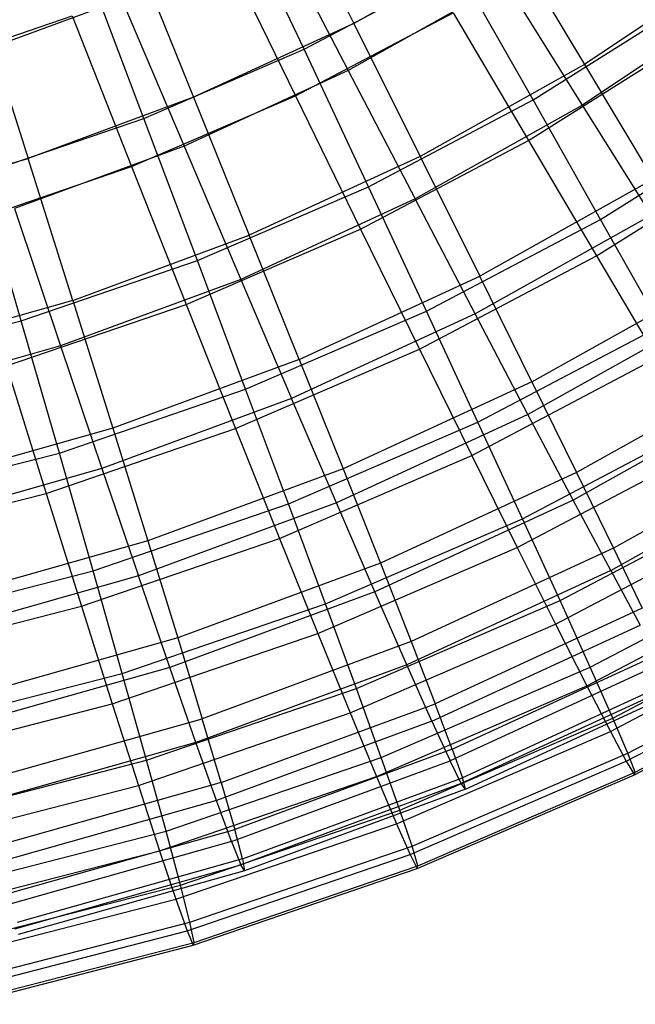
# Model space of a CAD drawing. Extents: x 0.05 to 6.09, y -3 to 3.03.
# Tile 12 of 124: x 3.77 to 4.37, y -2.94 to -1.96. Entities that reach past the tile are written whole.
import ezdxf

# ---------------------------------------------------------------- set-up
doc = ezdxf.new("R2010")
doc.units = 0
doc.header["$MEASUREMENT"] = 0
doc.layers.get('0').update_dxf_attribs({"color": 13, "linetype": 'CONTINUOUS'})

# ---------------------------------------------------------------- blocks, each defined once
blk = doc.blocks.new('GRUPUJ_1')
at = {"color": 0}
for p, q in [((3.96956, 1.18118, 5.32932), (4.04161, 1.03721, 5.15286)), ((3.96956, 1.18118, 5.32932), (4.04161, 1.03721, 5.15286)), ((3.99235, 1.01163, 5.23231), (3.92293, 1.15947, 5.40376)), ((3.99235, 1.01163, 5.23231), (3.92293, 1.15947, 5.40376)), ((3.9633, 1.13055, 1.00743), (4.03587, 0.99075, 1.18701)), ((3.9633, 1.13055, 1.00743), (4.03587, 0.99075, 1.18701)), ((4.19382, 1.12246, 5.15173), (4.04161, 1.03721, 5.15286)), ((4.19382, 1.12246, 5.15173), (4.04161, 1.03721, 5.15286)), ((4.19382, 1.12246, 5.15173), (4.26955, 0.99661, 4.96336)), ((4.19382, 1.12246, 5.15173), (4.26955, 0.99661, 4.96336)), ((3.82265, 1.11345, 5.33041), (3.88318, 0.96417, 5.15403)), ((3.82265, 1.11345, 5.33041), (3.88318, 0.96417, 5.15403)), ((3.91362, 1.10957, 0.93133), (3.98376, 0.96559, 1.10573)), ((3.91362, 1.10957, 0.93133), (3.98376, 0.96559, 1.10573)), ((4.42424, 1.09997, 4.96221), (4.26955, 0.99661, 4.96336)), ((4.42424, 1.09997, 4.96221), (4.26955, 0.99661, 4.96336)), ((3.83407, 0.94336, 5.23349), (3.77632, 1.09623, 5.40484)), ((3.83407, 0.94336, 5.23349), (3.77632, 1.09623, 5.40484)), ((3.99235, 1.01163, 5.23231), (4.14485, 1.09197, 5.23118)), ((3.99235, 1.01163, 5.23231), (4.14485, 1.09197, 5.23118)), ((4.21878, 0.96158, 5.04788), (4.14485, 1.09197, 5.23118)), ((4.21878, 0.96158, 5.04788), (4.14485, 1.09197, 5.23118)), ((4.19165, 1.078, 1.18585), (4.03587, 0.99075, 1.18701)), ((4.19165, 1.078, 1.18585), (4.03587, 0.99075, 1.18701)), ((4.26759, 0.9564, 1.37691), (4.19165, 1.078, 1.18585)), ((4.26759, 0.9564, 1.37691), (4.19165, 1.078, 1.18585)), ((3.81234, 1.06096, 1.00855), (3.65639, 1.00342, 1.00971)), ((3.81234, 1.06096, 1.00855), (3.65639, 1.00342, 1.00971)), ((3.81234, 1.06096, 1.00855), (3.87372, 0.916, 1.18821)), ((3.81234, 1.06096, 1.00855), (3.87372, 0.916, 1.18821)), ((4.42536, 1.06182, 1.37574), (4.26759, 0.9564, 1.37691)), ((4.42536, 1.06182, 1.37574), (4.26759, 0.9564, 1.37691)), ((3.67088, 1.05746, 5.33154), (3.7195, 0.90379, 5.15525)), ((3.67088, 1.05746, 5.33154), (3.7195, 0.90379, 5.15525)), ((4.21878, 0.96158, 5.04788), (4.37448, 1.05971, 5.04673)), ((4.21878, 0.96158, 5.04788), (4.37448, 1.05971, 5.04673)), ((3.60795, 0.99155, 0.9336), (3.76307, 1.04463, 0.93244)), ((3.60795, 0.99155, 0.9336), (3.76307, 1.04463, 0.93244)), ((3.76307, 1.04463, 0.93244), (3.82185, 0.89575, 1.10693)), ((3.76307, 1.04463, 0.93244), (3.82185, 0.89575, 1.10693)), ((3.98376, 0.96559, 1.10573), (4.13977, 1.04777, 1.10458)), ((3.98376, 0.96559, 1.10573), (4.13977, 1.04777, 1.10458)), ((4.13977, 1.04777, 1.10458), (4.21415, 0.92133, 1.29045)), ((4.13977, 1.04777, 1.10458), (4.21415, 0.92133, 1.29045)), ((4.04161, 1.03721, 5.15286), (3.88318, 0.96417, 5.15403)), ((4.04161, 1.03721, 5.15286), (3.88318, 0.96417, 5.15403)), ((4.04161, 1.03721, 5.15286), (4.10722, 0.9057, 4.96456)), ((4.04161, 1.03721, 5.15286), (4.10722, 0.9057, 4.96456)), ((4.21415, 0.92133, 1.29045), (4.3729, 1.02139, 1.28927)), ((4.21415, 0.92133, 1.29045), (4.3729, 1.02139, 1.28927)), ((3.83407, 0.94336, 5.23349), (3.99235, 1.01163, 5.23231)), ((3.83407, 0.94336, 5.23349), (3.99235, 1.01163, 5.23231)), ((4.05594, 0.8758, 5.04909), (3.99235, 1.01163, 5.23231)), ((4.05594, 0.8758, 5.04909), (3.99235, 1.01163, 5.23231)), ((4.26955, 0.99661, 4.96336), (4.10722, 0.9057, 4.96456)), ((4.26955, 0.99661, 4.96336), (4.10722, 0.9057, 4.96456)), ((4.26955, 0.99661, 4.96336), (4.33744, 0.88341, 4.76427)), ((4.26955, 0.99661, 4.96336), (4.33744, 0.88341, 4.76427)), ((4.03587, 0.99075, 1.18701), (3.87372, 0.916, 1.18821)), ((4.03587, 0.99075, 1.18701), (3.87372, 0.916, 1.18821)), ((4.03587, 0.99075, 1.18701), (4.10203, 0.86368, 1.37814)), ((4.03587, 0.99075, 1.18701), (4.10203, 0.86368, 1.37814)), ((3.88318, 0.96417, 5.15403), (3.7195, 0.90379, 5.15525)), ((3.88318, 0.96417, 5.15403), (3.7195, 0.90379, 5.15525)), ((3.82185, 0.89575, 1.10693), (3.98376, 0.96559, 1.10573)), ((3.82185, 0.89575, 1.10693), (3.98376, 0.96559, 1.10573)), ((3.88318, 0.96417, 5.15403), (3.93827, 0.82781, 4.96582)), ((3.88318, 0.96417, 5.15403), (3.93827, 0.82781, 4.96582)), ((3.98376, 0.96559, 1.10573), (4.04812, 0.83388, 1.29168)), ((3.98376, 0.96559, 1.10573), (4.04812, 0.83388, 1.29168)), ((4.05594, 0.8758, 5.04909), (4.21878, 0.96158, 5.04788)), ((4.05594, 0.8758, 5.04909), (4.21878, 0.96158, 5.04788)), ((4.26759, 0.9564, 1.37691), (4.10203, 0.86368, 1.37814)), ((4.26759, 0.9564, 1.37691), (4.10203, 0.86368, 1.37814)), ((4.28554, 0.84344, 4.85384), (4.21878, 0.96158, 5.04788)), ((4.28554, 0.84344, 4.85384), (4.21878, 0.96158, 5.04788)), ((4.3357, 0.8477, 1.57841), (4.26759, 0.9564, 1.37691)), ((4.3357, 0.8477, 1.57841), (4.26759, 0.9564, 1.37691)), ((4.28554, 0.84344, 4.85384), (4.45019, 0.94722, 4.85262)), ((4.28554, 0.84344, 4.85384), (4.45019, 0.94722, 4.85262)), ((3.67098, 0.88756, 5.2347), (3.83407, 0.94336, 5.23349)), ((3.67098, 0.88756, 5.2347), (3.83407, 0.94336, 5.23349)), ((3.88694, 0.8029, 5.05034), (3.83407, 0.94336, 5.23349)), ((3.88694, 0.8029, 5.05034), (3.83407, 0.94336, 5.23349)), ((3.87372, 0.916, 1.18821), (3.70621, 0.8542, 1.18945)), ((3.87372, 0.916, 1.18821), (3.70621, 0.8542, 1.18945)), ((3.87372, 0.916, 1.18821), (3.92972, 0.78424, 1.37942)), ((3.87372, 0.916, 1.18821), (3.92972, 0.78424, 1.37942)), ((4.04812, 0.83388, 1.29168), (4.21415, 0.92133, 1.29045)), ((4.04812, 0.83388, 1.29168), (4.21415, 0.92133, 1.29045)), ((4.21415, 0.92133, 1.29045), (4.28139, 0.80738, 1.48681)), ((4.21415, 0.92133, 1.29045), (4.28139, 0.80738, 1.48681)), ((4.10722, 0.9057, 4.96456), (3.93827, 0.82781, 4.96582)), ((4.10722, 0.9057, 4.96456), (3.93827, 0.82781, 4.96582)), ((4.10722, 0.9057, 4.96456), (4.16602, 0.78741, 4.76554)), ((4.10722, 0.9057, 4.96456), (4.16602, 0.78741, 4.76554)), ((4.28139, 0.80738, 1.48681), (4.44878, 0.91288, 1.48557)), ((4.28139, 0.80738, 1.48681), (4.44878, 0.91288, 1.48557)), ((3.5516, 0.85643, 5.15649), (3.7195, 0.90379, 5.15525)), ((3.5516, 0.85643, 5.15649), (3.7195, 0.90379, 5.15525)), ((3.65502, 0.83866, 1.10817), (3.82185, 0.89575, 1.10693)), ((3.65502, 0.83866, 1.10817), (3.82185, 0.89575, 1.10693)), ((3.76372, 0.76341, 4.96711), (3.7195, 0.90379, 5.15525)), ((3.76372, 0.76341, 4.96711), (3.7195, 0.90379, 5.15525)), ((3.82185, 0.89575, 1.10693), (3.87582, 0.75955, 1.29296)), ((3.82185, 0.89575, 1.10693), (3.87582, 0.75955, 1.29296)), ((3.71281, 0.74332, 5.05164), (3.67098, 0.88756, 5.2347)), ((3.71281, 0.74332, 5.05164), (3.67098, 0.88756, 5.2347)), ((3.88694, 0.8029, 5.05034), (4.05594, 0.8758, 5.04909)), ((3.88694, 0.8029, 5.05034), (4.05594, 0.8758, 5.04909)), ((4.11335, 0.75274, 4.85512), (4.05594, 0.8758, 5.04909)), ((4.11335, 0.75274, 4.85512), (4.05594, 0.8758, 5.04909)), ((4.33744, 0.88341, 4.76427), (4.16602, 0.78741, 4.76554)), ((4.33744, 0.88341, 4.76427), (4.16602, 0.78741, 4.76554)), ((4.10203, 0.86368, 1.37814), (3.92972, 0.78424, 1.37942)), ((4.10203, 0.86368, 1.37814), (3.92972, 0.78424, 1.37942)), ((4.16141, 0.75009, 1.57971), (4.10203, 0.86368, 1.37814)), ((4.16141, 0.75009, 1.57971), (4.10203, 0.86368, 1.37814)), ((3.70621, 0.8542, 1.18945), (3.7517, 0.71856, 1.38074)), ((3.70621, 0.8542, 1.18945), (3.7517, 0.71856, 1.38074)), ((4.3357, 0.8477, 1.57841), (4.16141, 0.75009, 1.57971)), ((4.3357, 0.8477, 1.57841), (4.16141, 0.75009, 1.57971)), ((4.11335, 0.75274, 4.85512), (4.28554, 0.84344, 4.85384)), ((4.11335, 0.75274, 4.85512), (4.28554, 0.84344, 4.85384)), ((4.34478, 0.73824, 4.65015), (4.28554, 0.84344, 4.85384)), ((4.34478, 0.73824, 4.65015), (4.28554, 0.84344, 4.85384)), ((3.76372, 0.76341, 4.96711), (3.93827, 0.82781, 4.96582)), ((3.76372, 0.76341, 4.96711), (3.93827, 0.82781, 4.96582)), ((3.87582, 0.75955, 1.29296), (4.04812, 0.83388, 1.29168)), ((3.87582, 0.75955, 1.29296), (4.04812, 0.83388, 1.29168)), ((3.9876, 0.70516, 4.76687), (3.93827, 0.82781, 4.96582)), ((3.9876, 0.70516, 4.76687), (3.93827, 0.82781, 4.96582)), ((4.04812, 0.83388, 1.29168), (4.10634, 0.71517, 1.48811)), ((4.04812, 0.83388, 1.29168), (4.10634, 0.71517, 1.48811)), ((3.71281, 0.74332, 5.05164), (3.88694, 0.8029, 5.05034)), ((3.71281, 0.74332, 5.05164), (3.88694, 0.8029, 5.05034)), ((3.93464, 0.67565, 4.85644), (3.88694, 0.8029, 5.05034)), ((3.93464, 0.67565, 4.85644), (3.88694, 0.8029, 5.05034)), ((4.10634, 0.71517, 1.48811), (4.28139, 0.80738, 1.48681)), ((4.10634, 0.71517, 1.48811), (4.28139, 0.80738, 1.48681)), ((4.28139, 0.80738, 1.48681), (4.34113, 0.70656, 1.69256)), ((4.28139, 0.80738, 1.48681), (4.34113, 0.70656, 1.69256)), ((3.92972, 0.78424, 1.37942), (3.7517, 0.71856, 1.38074)), ((3.92972, 0.78424, 1.37942), (3.7517, 0.71856, 1.38074)), ((3.92972, 0.78424, 1.37942), (3.98, 0.66646, 1.58105)), ((3.92972, 0.78424, 1.37942), (3.98, 0.66646, 1.58105)), ((3.9876, 0.70516, 4.76687), (4.16602, 0.78741, 4.76554)), ((3.9876, 0.70516, 4.76687), (4.16602, 0.78741, 4.76554)), ((4.21765, 0.68305, 4.55697), (4.16602, 0.78741, 4.76554)), ((4.21765, 0.68305, 4.55697), (4.16602, 0.78741, 4.76554)), ((4.21765, 0.68305, 4.55697), (4.39709, 0.78355, 4.55564)), ((4.21765, 0.68305, 4.55697), (4.39709, 0.78355, 4.55564)), ((3.76372, 0.76341, 4.96711), (3.58466, 0.71291, 4.96844)), ((3.76372, 0.76341, 4.96711), (3.58466, 0.71291, 4.96844)), ((3.69827, 0.6988, 1.29427), (3.87582, 0.75955, 1.29296)), ((3.69827, 0.6988, 1.29427), (3.87582, 0.75955, 1.29296)), ((3.76372, 0.76341, 4.96711), (3.80327, 0.63715, 4.76823)), ((3.76372, 0.76341, 4.96711), (3.80327, 0.63715, 4.76823)), ((3.87582, 0.75955, 1.29296), (3.92467, 0.6368, 1.48946)), ((3.87582, 0.75955, 1.29296), (3.92467, 0.6368, 1.48946)), ((3.93464, 0.67565, 4.85644), (4.11335, 0.75274, 4.85512)), ((3.93464, 0.67565, 4.85644), (4.11335, 0.75274, 4.85512)), ((4.16141, 0.75009, 1.57971), (3.98, 0.66646, 1.58105)), ((4.16141, 0.75009, 1.57971), (3.98, 0.66646, 1.58105)), ((4.16424, 0.64314, 4.65149), (4.11335, 0.75274, 4.85512)), ((4.16424, 0.64314, 4.65149), (4.11335, 0.75274, 4.85512)), ((4.21364, 0.65065, 1.79051), (4.16141, 0.75009, 1.57971)), ((4.21364, 0.65065, 1.79051), (4.16141, 0.75009, 1.57971)), ((4.39558, 0.75254, 1.78916), (4.21364, 0.65065, 1.79051)), ((4.39558, 0.75254, 1.78916), (4.21364, 0.65065, 1.79051)), ((3.53458, 0.69741, 5.05296), (3.71281, 0.74332, 5.05164)), ((3.53458, 0.69741, 5.05296), (3.71281, 0.74332, 5.05164)), ((3.7505, 0.61264, 4.85781), (3.71281, 0.74332, 5.05164)), ((3.7505, 0.61264, 4.85781), (3.71281, 0.74332, 5.05164)), ((4.16424, 0.64314, 4.65149), (4.34478, 0.73824, 4.65015)), ((4.16424, 0.64314, 4.65149), (4.34478, 0.73824, 4.65015)), ((3.7517, 0.71856, 1.38074), (3.56907, 0.66706, 1.38209)), ((3.7517, 0.71856, 1.38074), (3.56907, 0.66706, 1.38209)), ((3.7517, 0.71856, 1.38074), (3.79259, 0.59732, 1.58244)), ((3.7517, 0.71856, 1.38074), (3.79259, 0.59732, 1.58244)), ((3.92467, 0.6368, 1.48946), (4.10634, 0.71517, 1.48811)), ((3.92467, 0.6368, 1.48946), (4.10634, 0.71517, 1.48811)), ((4.10634, 0.71517, 1.48811), (4.15809, 0.61014, 1.69392)), ((4.10634, 0.71517, 1.48811), (4.15809, 0.61014, 1.69392)), ((3.9876, 0.70516, 4.76687), (3.80327, 0.63715, 4.76823)), ((3.9876, 0.70516, 4.76687), (3.80327, 0.63715, 4.76823)), ((3.9876, 0.70516, 4.76687), (4.03087, 0.59695, 4.55836)), ((3.9876, 0.70516, 4.76687), (4.03087, 0.59695, 4.55836)), ((4.15809, 0.61014, 1.69392), (4.34113, 0.70656, 1.69256)), ((4.15809, 0.61014, 1.69392), (4.34113, 0.70656, 1.69256)), ((3.69827, 0.6988, 1.29427), (3.73747, 0.57275, 1.49084)), ((3.69827, 0.6988, 1.29427), (3.73747, 0.57275, 1.49084)), ((4.44815, 0.6976, 4.3387), (4.2618, 0.59324, 4.34009)), ((4.44815, 0.6976, 4.3387), (4.2618, 0.59324, 4.34009)), ((4.21765, 0.68305, 4.55697), (4.03087, 0.59695, 4.55836)), ((4.21765, 0.68305, 4.55697), (4.03087, 0.59695, 4.55836)), ((4.21765, 0.68305, 4.55697), (4.2618, 0.59324, 4.34009)), ((4.21765, 0.68305, 4.55697), (4.2618, 0.59324, 4.34009)), ((3.7505, 0.61264, 4.85781), (3.93464, 0.67565, 4.85644)), ((3.7505, 0.61264, 4.85781), (3.93464, 0.67565, 4.85644)), ((3.97689, 0.56232, 4.65288), (3.93464, 0.67565, 4.85644)), ((3.97689, 0.56232, 4.65288), (3.93464, 0.67565, 4.85644)), ((4.44688, 0.67147, 2.00792), (4.25843, 0.56594, 2.00932)), ((4.44688, 0.67147, 2.00792), (4.25843, 0.56594, 2.00932)), ((3.98, 0.66646, 1.58105), (3.79259, 0.59732, 1.58244)), ((3.98, 0.66646, 1.58105), (3.79259, 0.59732, 1.58244)), ((4.02428, 0.56334, 1.79192), (3.98, 0.66646, 1.58105)), ((4.02428, 0.56334, 1.79192), (3.98, 0.66646, 1.58105)), ((3.97689, 0.56232, 4.65288), (4.16424, 0.64314, 4.65149)), ((3.97689, 0.56232, 4.65288), (4.16424, 0.64314, 4.65149)), ((4.21364, 0.65065, 1.79051), (4.02428, 0.56334, 1.79192)), ((4.21364, 0.65065, 1.79051), (4.02428, 0.56334, 1.79192)), ((4.20834, 0.54763, 4.43936), (4.16424, 0.64314, 4.65149)), ((4.20834, 0.54763, 4.43936), (4.16424, 0.64314, 4.65149)), ((4.20834, 0.54763, 4.43936), (4.39614, 0.64655, 4.43797)), ((4.20834, 0.54763, 4.43936), (4.39614, 0.64655, 4.43797)), ((4.25843, 0.56594, 2.00932), (4.21364, 0.65065, 1.79051)), ((4.25843, 0.56594, 2.00932), (4.21364, 0.65065, 1.79051)), ((3.80327, 0.63715, 4.76823), (3.61418, 0.58382, 4.76964)), ((3.80327, 0.63715, 4.76823), (3.61418, 0.58382, 4.76964)), ((3.73747, 0.57275, 1.49084), (3.92467, 0.6368, 1.48946)), ((3.73747, 0.57275, 1.49084), (3.92467, 0.6368, 1.48946)), ((3.80327, 0.63715, 4.76823), (3.83792, 0.52576, 4.55979)), ((3.80327, 0.63715, 4.76823), (3.83792, 0.52576, 4.55979)), ((3.92467, 0.6368, 1.48946), (3.96813, 0.5282, 1.69533)), ((3.92467, 0.6368, 1.48946), (3.96813, 0.5282, 1.69533)), ((4.49032, 0.62608, 4.11473), (4.29823, 0.5185, 4.11616)), ((4.49032, 0.62608, 4.11473), (4.29823, 0.5185, 4.11616)), ((4.20308, 0.51938, 1.90794), (4.39302, 0.61944, 1.90653)), ((4.20308, 0.51938, 1.90794), (4.39302, 0.61944, 1.90653)), ((3.56202, 0.56409, 4.85921), (3.7505, 0.61264, 4.85781)), ((3.56202, 0.56409, 4.85921), (3.7505, 0.61264, 4.85781)), ((3.78383, 0.49626, 4.65431), (3.7505, 0.61264, 4.85781)), ((3.78383, 0.49626, 4.65431), (3.7505, 0.61264, 4.85781)), ((3.96813, 0.5282, 1.69533), (4.15809, 0.61014, 1.69392)), ((3.96813, 0.5282, 1.69533), (4.15809, 0.61014, 1.69392)), ((4.15809, 0.61014, 1.69392), (4.20308, 0.51938, 1.90794)), ((4.15809, 0.61014, 1.69392), (4.20308, 0.51938, 1.90794)), ((4.2955, 0.49646, 2.23483), (4.48929, 0.60499, 2.23339)), ((4.2955, 0.49646, 2.23483), (4.48929, 0.60499, 2.23339)), ((3.79259, 0.59732, 1.58244), (3.60033, 0.54309, 1.58387)), ((3.79259, 0.59732, 1.58244), (3.60033, 0.54309, 1.58387)), ((3.79259, 0.59732, 1.58244), (3.82864, 0.49117, 1.79337)), ((3.79259, 0.59732, 1.58244), (3.82864, 0.49117, 1.79337)), ((4.03087, 0.59695, 4.55836), (3.83792, 0.52576, 4.55979)), ((4.03087, 0.59695, 4.55836), (3.83792, 0.52576, 4.55979)), ((4.03087, 0.59695, 4.55836), (4.06784, 0.50382, 4.34152)), ((4.03087, 0.59695, 4.55836), (4.06784, 0.50382, 4.34152)), ((4.2618, 0.59324, 4.34009), (4.06784, 0.50382, 4.34152)), ((4.2618, 0.59324, 4.34009), (4.06784, 0.50382, 4.34152)), ((4.2618, 0.59324, 4.34009), (4.29823, 0.5185, 4.11616)), ((4.2618, 0.59324, 4.34009), (4.29823, 0.5185, 4.11616)), ((3.54587, 0.52339, 1.49227), (3.73747, 0.57275, 1.49084)), ((3.54587, 0.52339, 1.49227), (3.73747, 0.57275, 1.49084)), ((3.73747, 0.57275, 1.49084), (3.77239, 0.46122, 1.69678)), ((3.73747, 0.57275, 1.49084), (3.77239, 0.46122, 1.69678)), ((4.25843, 0.56594, 2.00932), (4.06228, 0.47551, 2.01077)), ((4.25843, 0.56594, 2.00932), (4.06228, 0.47551, 2.01077)), ((4.24539, 0.46674, 4.21993), (4.43934, 0.5689, 4.21849)), ((4.24539, 0.46674, 4.21993), (4.43934, 0.5689, 4.21849)), ((4.2955, 0.49646, 2.23483), (4.25843, 0.56594, 2.00932)), ((4.2955, 0.49646, 2.23483), (4.25843, 0.56594, 2.00932)), ((3.78383, 0.49626, 4.65431), (3.97689, 0.56232, 4.65288)), ((3.78383, 0.49626, 4.65431), (3.97689, 0.56232, 4.65288)), ((4.02428, 0.56334, 1.79192), (3.82864, 0.49117, 1.79337)), ((4.02428, 0.56334, 1.79192), (3.82864, 0.49117, 1.79337)), ((4.01345, 0.46356, 4.44081), (3.97689, 0.56232, 4.65288)), ((4.01345, 0.46356, 4.44081), (3.97689, 0.56232, 4.65288)), ((4.06228, 0.47551, 2.01077), (4.02428, 0.56334, 1.79192)), ((4.06228, 0.47551, 2.01077), (4.02428, 0.56334, 1.79192)), ((4.01345, 0.46356, 4.44081), (4.20834, 0.54763, 4.43936)), ((4.01345, 0.46356, 4.44081), (4.20834, 0.54763, 4.43936)), ((4.24539, 0.46674, 4.21993), (4.20834, 0.54763, 4.43936)), ((4.24539, 0.46674, 4.21993), (4.20834, 0.54763, 4.43936)), ((4.24104, 0.44341, 2.12896), (4.43677, 0.54651, 2.12751)), ((4.24104, 0.44341, 2.12896), (4.43677, 0.54651, 2.12751)), ((3.83792, 0.52576, 4.55979), (3.63998, 0.46993, 4.56126)), ((3.83792, 0.52576, 4.55979), (3.63998, 0.46993, 4.56126)), ((3.77239, 0.46122, 1.69678), (3.96813, 0.5282, 1.69533)), ((3.77239, 0.46122, 1.69678), (3.96813, 0.5282, 1.69533)), ((3.83792, 0.52576, 4.55979), (3.86746, 0.42989, 4.34301)), ((3.83792, 0.52576, 4.55979), (3.86746, 0.42989, 4.34301)), ((3.96813, 0.5282, 1.69533), (4.00595, 0.43435, 1.9094)), ((3.96813, 0.5282, 1.69533), (4.00595, 0.43435, 1.9094)), ((4.00595, 0.43435, 1.9094), (4.20308, 0.51938, 1.90794)), ((4.00595, 0.43435, 1.9094), (4.20308, 0.51938, 1.90794)), ((4.29823, 0.5185, 4.11616), (4.09828, 0.42632, 4.11764)), ((4.29823, 0.5185, 4.11616), (4.09828, 0.42632, 4.11764)), ((4.20308, 0.51938, 1.90794), (4.24104, 0.44341, 2.12896)), ((4.20308, 0.51938, 1.90794), (4.24104, 0.44341, 2.12896)), ((4.29823, 0.5185, 4.11616), (4.3267, 0.45927, 3.88651)), ((4.29823, 0.5185, 4.11616), (4.3267, 0.45927, 3.88651)), ((3.58623, 0.44536, 4.65578), (3.78383, 0.49626, 4.65431)), ((3.58623, 0.44536, 4.65578), (3.78383, 0.49626, 4.65431)), ((3.81262, 0.39484, 4.4423), (3.78383, 0.49626, 4.65431)), ((3.81262, 0.39484, 4.4423), (3.78383, 0.49626, 4.65431)), ((4.06784, 0.50382, 4.34152), (3.86746, 0.42989, 4.34301)), ((4.06784, 0.50382, 4.34152), (3.86746, 0.42989, 4.34301)), ((4.06784, 0.50382, 4.34152), (4.09828, 0.42632, 4.11764)), ((4.06784, 0.50382, 4.34152), (4.09828, 0.42632, 4.11764)), ((4.2955, 0.49646, 2.23483), (4.0938, 0.40347, 2.23632)), ((4.2955, 0.49646, 2.23483), (4.0938, 0.40347, 2.23632)), ((4.27519, 0.40093, 3.99444), (4.47414, 0.50573, 3.99296)), ((4.27519, 0.40093, 3.99444), (4.47414, 0.50573, 3.99296)), ((4.2955, 0.49646, 2.23483), (4.32465, 0.44262, 2.46572)), ((4.2955, 0.49646, 2.23483), (4.32465, 0.44262, 2.46572)), ((3.82864, 0.49117, 1.79337), (3.62795, 0.43457, 1.79486)), ((3.82864, 0.49117, 1.79337), (3.62795, 0.43457, 1.79486)), ((3.85965, 0.40075, 2.01227), (3.82864, 0.49117, 1.79337)), ((3.85965, 0.40075, 2.01227), (3.82864, 0.49117, 1.79337)), ((4.27178, 0.38265, 2.35574), (4.47212, 0.48818, 2.35426)), ((4.27178, 0.38265, 2.35574), (4.47212, 0.48818, 2.35426)), ((4.06228, 0.47551, 2.01077), (3.85965, 0.40075, 2.01227)), ((4.06228, 0.47551, 2.01077), (3.85965, 0.40075, 2.01227)), ((4.0938, 0.40347, 2.23632), (4.06228, 0.47551, 2.01077)), ((4.0938, 0.40347, 2.23632), (4.06228, 0.47551, 2.01077)), ((3.57204, 0.40961, 1.69826), (3.77239, 0.46122, 1.69678)), ((3.57204, 0.40961, 1.69826), (3.77239, 0.46122, 1.69678)), ((3.77239, 0.46122, 1.69678), (3.80283, 0.36485, 1.91091)), ((3.77239, 0.46122, 1.69678), (3.80283, 0.36485, 1.91091)), ((3.81262, 0.39484, 4.4423), (4.01345, 0.46356, 4.44081)), ((3.81262, 0.39484, 4.4423), (4.01345, 0.46356, 4.44081)), ((4.04411, 0.37991, 4.22142), (4.01345, 0.46356, 4.44081)), ((4.04411, 0.37991, 4.22142), (4.01345, 0.46356, 4.44081)), ((4.04411, 0.37991, 4.22142), (4.24539, 0.46674, 4.21993)), ((4.04411, 0.37991, 4.22142), (4.24539, 0.46674, 4.21993)), ((4.3267, 0.45927, 3.88651), (4.12202, 0.36491, 3.88803)), ((4.3267, 0.45927, 3.88651), (4.12202, 0.36491, 3.88803)), ((4.27519, 0.40093, 3.99444), (4.24539, 0.46674, 4.21993)), ((4.27519, 0.40093, 3.99444), (4.24539, 0.46674, 4.21993)), ((4.29756, 0.35058, 3.76415), (4.50034, 0.4574, 3.76265)), ((4.29756, 0.35058, 3.76415), (4.50034, 0.4574, 3.76265)), ((4.03792, 0.35579, 2.13047), (4.24104, 0.44341, 2.12896)), ((4.03792, 0.35579, 2.13047), (4.24104, 0.44341, 2.12896)), ((4.11863, 0.34765, 2.46724), (4.32465, 0.44262, 2.46572)), ((4.11863, 0.34765, 2.46724), (4.32465, 0.44262, 2.46572)), ((4.24104, 0.44341, 2.12896), (4.27178, 0.38265, 2.35574)), ((4.24104, 0.44341, 2.12896), (4.27178, 0.38265, 2.35574)), ((4.29511, 0.33744, 2.587), (4.49889, 0.44479, 2.58549)), ((4.29511, 0.33744, 2.587), (4.49889, 0.44479, 2.58549)), ((3.86746, 0.42989, 4.34301), (3.6619, 0.37192, 4.34453)), ((3.86746, 0.42989, 4.34301), (3.6619, 0.37192, 4.34453)), ((3.80283, 0.36485, 1.91091), (4.00595, 0.43435, 1.9094)), ((3.80283, 0.36485, 1.91091), (4.00595, 0.43435, 1.9094)), ((3.86746, 0.42989, 4.34301), (3.89172, 0.35011, 4.11917)), ((3.86746, 0.42989, 4.34301), (3.89172, 0.35011, 4.11917)), ((4.00595, 0.43435, 1.9094), (4.03792, 0.35579, 2.13047)), ((4.00595, 0.43435, 1.9094), (4.03792, 0.35579, 2.13047)), ((4.09828, 0.42632, 4.11764), (3.89172, 0.35011, 4.11917)), ((4.09828, 0.42632, 4.11764), (3.89172, 0.35011, 4.11917)), ((4.09828, 0.42632, 4.11764), (4.12202, 0.36491, 3.88803)), ((4.09828, 0.42632, 4.11764), (4.12202, 0.36491, 3.88803)), ((4.31238, 0.31596, 3.53038), (4.51779, 0.42417, 3.52886)), ((4.31238, 0.31596, 3.53038), (4.51779, 0.42417, 3.52886)), ((4.13891, 0.31994, 3.65404), (4.34706, 0.4159, 3.6525)), ((4.13891, 0.31994, 3.65404), (4.34706, 0.4159, 3.6525)), ((4.3109, 0.30805, 2.82142), (4.51692, 0.41657, 2.81989)), ((4.3109, 0.30805, 2.82142), (4.51692, 0.41657, 2.81989)), ((3.85965, 0.40075, 2.01227), (3.65177, 0.34212, 2.01382)), ((3.85965, 0.40075, 2.01227), (3.65177, 0.34212, 2.01382)), ((3.88542, 0.32659, 2.23787), (3.85965, 0.40075, 2.01227)), ((3.88542, 0.32659, 2.23787), (3.85965, 0.40075, 2.01227)), ((4.0938, 0.40347, 2.23632), (3.88542, 0.32659, 2.23787)), ((4.0938, 0.40347, 2.23632), (3.88542, 0.32659, 2.23787)), ((4.06871, 0.31187, 3.99597), (4.27519, 0.40093, 3.99444)), ((4.06871, 0.31187, 3.99597), (4.27519, 0.40093, 3.99444)), ((4.11863, 0.34765, 2.46724), (4.0938, 0.40347, 2.23632)), ((4.11863, 0.34765, 2.46724), (4.0938, 0.40347, 2.23632)), ((4.34569, 0.40475, 2.70062), (4.13664, 0.30838, 2.70217)), ((4.34569, 0.40475, 2.70062), (4.13664, 0.30838, 2.70217)), ((4.29756, 0.35058, 3.76415), (4.27519, 0.40093, 3.99444)), ((4.29756, 0.35058, 3.76415), (4.27519, 0.40093, 3.99444)), ((4.31907, 0.29464, 3.05768), (4.5261, 0.4037, 3.05614)), ((4.31907, 0.29464, 3.05768), (4.5261, 0.4037, 3.05614)), ((4.31956, 0.29728, 3.29445), (4.5264, 0.40624, 3.29291)), ((4.31956, 0.29728, 3.29445), (4.5264, 0.40624, 3.29291)), ((3.60707, 0.34189, 4.44382), (3.81262, 0.39484, 4.4423)), ((3.60707, 0.34189, 4.44382), (3.81262, 0.39484, 4.4423)), ((3.83671, 0.30895, 4.22296), (3.81262, 0.39484, 4.4423)), ((3.83671, 0.30895, 4.22296), (3.81262, 0.39484, 4.4423)), ((3.83671, 0.30895, 4.22296), (4.04411, 0.37991, 4.22142)), ((3.83671, 0.30895, 4.22296), (4.04411, 0.37991, 4.22142)), ((4.06871, 0.31187, 3.99597), (4.04411, 0.37991, 4.22142)), ((4.06871, 0.31187, 3.99597), (4.04411, 0.37991, 4.22142)), ((4.06386, 0.29296, 2.35729), (4.27178, 0.38265, 2.35574)), ((4.06386, 0.29296, 2.35729), (4.27178, 0.38265, 2.35574)), ((4.3585, 0.38306, 2.93815), (4.14772, 0.28589, 2.93972)), ((4.3585, 0.38306, 2.93815), (4.14772, 0.28589, 2.93972)), ((4.35919, 0.38866, 3.4155), (4.14886, 0.29169, 3.41706)), ((4.35919, 0.38866, 3.4155), (4.14886, 0.29169, 3.41706)), ((4.27178, 0.38265, 2.35574), (4.29511, 0.33744, 2.587)), ((4.27178, 0.38265, 2.35574), (4.29511, 0.33744, 2.587)), ((4.1518, 0.28032, 3.17848), (4.36301, 0.37769, 3.17692)), ((4.1518, 0.28032, 3.17848), (4.36301, 0.37769, 3.17692)), ((3.59493, 0.31129, 1.91245), (3.80283, 0.36485, 1.91091)), ((3.59493, 0.31129, 1.91245), (3.80283, 0.36485, 1.91091)), ((3.80283, 0.36485, 1.91091), (3.82862, 0.28417, 2.13202)), ((3.80283, 0.36485, 1.91091), (3.82862, 0.28417, 2.13202)), ((3.91056, 0.28689, 3.8896), (4.12202, 0.36491, 3.88803)), ((3.91056, 0.28689, 3.8896), (4.12202, 0.36491, 3.88803)), ((4.13891, 0.31994, 3.65404), (4.12202, 0.36491, 3.88803)), ((4.13891, 0.31994, 3.65404), (4.12202, 0.36491, 3.88803)), ((3.82862, 0.28417, 2.13202), (4.03792, 0.35579, 2.13047)), ((3.82862, 0.28417, 2.13202), (4.03792, 0.35579, 2.13047)), ((4.03792, 0.35579, 2.13047), (4.06386, 0.29296, 2.35729)), ((4.03792, 0.35579, 2.13047), (4.06386, 0.29296, 2.35729)), ((4.08711, 0.2598, 3.76571), (4.29756, 0.35058, 3.76415)), ((4.08711, 0.2598, 3.76571), (4.29756, 0.35058, 3.76415)), ((4.31238, 0.31596, 3.53038), (4.29756, 0.35058, 3.76415)), ((4.31238, 0.31596, 3.53038), (4.29756, 0.35058, 3.76415)), ((3.67982, 0.29035, 4.12074), (3.89172, 0.35011, 4.11917)), ((3.67982, 0.29035, 4.12074), (3.89172, 0.35011, 4.11917)), ((3.91056, 0.28689, 3.8896), (3.89172, 0.35011, 4.11917)), ((3.91056, 0.28689, 3.8896), (3.89172, 0.35011, 4.11917)), ((4.11863, 0.34765, 2.46724), (3.9058, 0.26913, 2.46882)), ((4.11863, 0.34765, 2.46724), (3.9058, 0.26913, 2.46882)), ((4.11863, 0.34765, 2.46724), (4.13664, 0.30838, 2.70217)), ((4.11863, 0.34765, 2.46724), (4.13664, 0.30838, 2.70217)), ((4.08362, 0.24622, 2.58857), (4.29511, 0.33744, 2.587)), ((4.08362, 0.24622, 2.58857), (4.29511, 0.33744, 2.587)), ((4.29511, 0.33744, 2.587), (4.3109, 0.30805, 2.82142)), ((4.29511, 0.33744, 2.587), (4.3109, 0.30805, 2.82142)), ((3.88542, 0.32659, 2.23787), (3.67165, 0.2663, 2.23945)), ((3.88542, 0.32659, 2.23787), (3.67165, 0.2663, 2.23945)), ((3.9058, 0.26913, 2.46882), (3.88542, 0.32659, 2.23787)), ((3.9058, 0.26913, 2.46882), (3.88542, 0.32659, 2.23787)), ((3.85596, 0.23907, 3.99754), (4.06871, 0.31187, 3.99597)), ((3.85596, 0.23907, 3.99754), (4.06871, 0.31187, 3.99597)), ((4.13891, 0.31994, 3.65404), (3.92387, 0.24061, 3.65564)), ((4.13891, 0.31994, 3.65404), (3.92387, 0.24061, 3.65564)), ((4.08711, 0.2598, 3.76571), (4.06871, 0.31187, 3.99597)), ((4.08711, 0.2598, 3.76571), (4.06871, 0.31187, 3.99597)), ((4.0992, 0.224, 3.53196), (4.31238, 0.31596, 3.53038)), ((4.0992, 0.224, 3.53196), (4.31238, 0.31596, 3.53038)), ((4.13891, 0.31994, 3.65404), (4.14886, 0.29169, 3.41706)), ((4.13891, 0.31994, 3.65404), (4.14886, 0.29169, 3.41706)), ((4.31956, 0.29728, 3.29445), (4.31238, 0.31596, 3.53038)), ((4.31956, 0.29728, 3.29445), (4.31238, 0.31596, 3.53038)), ((3.62443, 0.25426, 4.22453), (3.83671, 0.30895, 4.22296)), ((3.62443, 0.25426, 4.22453), (3.83671, 0.30895, 4.22296)), ((3.85596, 0.23907, 3.99754), (3.83671, 0.30895, 4.22296)), ((3.85596, 0.23907, 3.99754), (3.83671, 0.30895, 4.22296)), ((3.92068, 0.2287, 2.70377), (4.13664, 0.30838, 2.70217)), ((3.92068, 0.2287, 2.70377), (4.13664, 0.30838, 2.70217)), ((4.0971, 0.21582, 2.823), (4.3109, 0.30805, 2.82142)), ((4.0971, 0.21582, 2.823), (4.3109, 0.30805, 2.82142)), ((4.14772, 0.28589, 2.93972), (4.13664, 0.30838, 2.70217)), ((4.14772, 0.28589, 2.93972), (4.13664, 0.30838, 2.70217)), ((4.3109, 0.30805, 2.82142), (4.31907, 0.29464, 3.05768)), ((4.3109, 0.30805, 2.82142), (4.31907, 0.29464, 3.05768)), ((3.84962, 0.21965, 2.35888), (4.06386, 0.29296, 2.35729)), ((3.84962, 0.21965, 2.35888), (4.06386, 0.29296, 2.35729)), ((4.06386, 0.29296, 2.35729), (4.08362, 0.24622, 2.58857)), ((4.06386, 0.29296, 2.35729), (4.08362, 0.24622, 2.58857)), ((4.1042, 0.20196, 3.05927), (4.31907, 0.29464, 3.05768)), ((4.1042, 0.20196, 3.05927), (4.31907, 0.29464, 3.05768)), ((4.10491, 0.20469, 3.29604), (4.31956, 0.29728, 3.29445)), ((4.10491, 0.20469, 3.29604), (4.31956, 0.29728, 3.29445)), ((4.31907, 0.29464, 3.05768), (4.31956, 0.29728, 3.29445)), ((4.31907, 0.29464, 3.05768), (4.31956, 0.29728, 3.29445)), ((3.6144, 0.22899, 2.13361), (3.82862, 0.28417, 2.13202)), ((3.6144, 0.22899, 2.13361), (3.82862, 0.28417, 2.13202)), ((3.91056, 0.28689, 3.8896), (3.69364, 0.22571, 3.8912)), ((3.91056, 0.28689, 3.8896), (3.69364, 0.22571, 3.8912)), ((3.82862, 0.28417, 2.13202), (3.84962, 0.21965, 2.35888)), ((3.82862, 0.28417, 2.13202), (3.84962, 0.21965, 2.35888)), ((3.91056, 0.28689, 3.8896), (3.92387, 0.24061, 3.65564)), ((3.91056, 0.28689, 3.8896), (3.92387, 0.24061, 3.65564)), ((4.14772, 0.28589, 2.93972), (3.92996, 0.20555, 2.94133)), ((4.14772, 0.28589, 2.93972), (3.92996, 0.20555, 2.94133)), ((3.93156, 0.21152, 3.41867), (4.14886, 0.29169, 3.41706)), ((3.93156, 0.21152, 3.41867), (4.14886, 0.29169, 3.41706)), ((4.1518, 0.28032, 3.17848), (4.14772, 0.28589, 2.93972)), ((4.1518, 0.28032, 3.17848), (4.14772, 0.28589, 2.93972)), ((4.1518, 0.28032, 3.17848), (4.14886, 0.29169, 3.41706)), ((4.1518, 0.28032, 3.17848), (4.14886, 0.29169, 3.41706)), ((4.1518, 0.28032, 3.17848), (3.9336, 0.19981, 3.1801)), ((4.1518, 0.28032, 3.17848), (3.9336, 0.19981, 3.1801)), ((3.9058, 0.26913, 2.46882), (3.68746, 0.20755, 2.47044)), ((3.9058, 0.26913, 2.46882), (3.68746, 0.20755, 2.47044)), ((3.92068, 0.2287, 2.70377), (3.9058, 0.26913, 2.46882)), ((3.92068, 0.2287, 2.70377), (3.9058, 0.26913, 2.46882)), ((3.87026, 0.1856, 3.76732), (4.08711, 0.2598, 3.76571)), ((3.87026, 0.1856, 3.76732), (4.08711, 0.2598, 3.76571)), ((4.0992, 0.224, 3.53196), (4.08711, 0.2598, 3.76571)), ((4.0992, 0.224, 3.53196), (4.08711, 0.2598, 3.76571)), ((3.86571, 0.17165, 2.59018), (4.08362, 0.24622, 2.58857)), ((3.86571, 0.17165, 2.59018), (4.08362, 0.24622, 2.58857)), ((4.08362, 0.24622, 2.58857), (4.0971, 0.21582, 2.823)), ((4.08362, 0.24622, 2.58857), (4.0971, 0.21582, 2.823)), ((3.6382, 0.18298, 3.99916), (3.85596, 0.23907, 3.99754)), ((3.6382, 0.18298, 3.99916), (3.85596, 0.23907, 3.99754)), ((3.70327, 0.17839, 3.65727), (3.92387, 0.24061, 3.65564)), ((3.70327, 0.17839, 3.65727), (3.92387, 0.24061, 3.65564)), ((3.87026, 0.1856, 3.76732), (3.85596, 0.23907, 3.99754)), ((3.87026, 0.1856, 3.76732), (3.85596, 0.23907, 3.99754)), ((3.93156, 0.21152, 3.41867), (3.92387, 0.24061, 3.65564)), ((3.93156, 0.21152, 3.41867), (3.92387, 0.24061, 3.65564)), ((3.92068, 0.2287, 2.70377), (3.69913, 0.16622, 2.70542)), ((3.92068, 0.2287, 2.70377), (3.69913, 0.16622, 2.70542)), ((3.87953, 0.14884, 3.53359), (4.0992, 0.224, 3.53196)), ((3.87953, 0.14884, 3.53359), (4.0992, 0.224, 3.53196)), ((3.92068, 0.2287, 2.70377), (3.92996, 0.20555, 2.94133)), ((3.92068, 0.2287, 2.70377), (3.92996, 0.20555, 2.94133)), ((4.10491, 0.20469, 3.29604), (4.0992, 0.224, 3.53196)), ((4.10491, 0.20469, 3.29604), (4.0992, 0.224, 3.53196)), ((3.63034, 0.16317, 2.3605), (3.84962, 0.21965, 2.35888)), ((3.63034, 0.16317, 2.3605), (3.84962, 0.21965, 2.35888)), ((3.84962, 0.21965, 2.35888), (3.86571, 0.17165, 2.59018)), ((3.84962, 0.21965, 2.35888), (3.86571, 0.17165, 2.59018)), ((3.87679, 0.14044, 2.82464), (4.0971, 0.21582, 2.823)), ((3.87679, 0.14044, 2.82464), (4.0971, 0.21582, 2.823)), ((4.0971, 0.21582, 2.823), (4.1042, 0.20196, 3.05927)), ((4.0971, 0.21582, 2.823), (4.1042, 0.20196, 3.05927)), ((3.70657, 0.14255, 2.94299), (3.92996, 0.20555, 2.94133)), ((3.70657, 0.14255, 2.94299), (3.92996, 0.20555, 2.94133)), ((3.93156, 0.21152, 3.41867), (3.70865, 0.14865, 3.42033)), ((3.93156, 0.21152, 3.41867), (3.70865, 0.14865, 3.42033)), ((3.88372, 0.129, 3.29768), (4.10491, 0.20469, 3.29604)), ((3.88372, 0.129, 3.29768), (4.10491, 0.20469, 3.29604)), ((3.9336, 0.19981, 3.1801), (3.92996, 0.20555, 2.94133)), ((3.9336, 0.19981, 3.1801), (3.92996, 0.20555, 2.94133)), ((3.93156, 0.21152, 3.41867), (3.9336, 0.19981, 3.1801)), ((3.93156, 0.21152, 3.41867), (3.9336, 0.19981, 3.1801)), ((4.1042, 0.20196, 3.05927), (4.10491, 0.20469, 3.29604)), ((4.1042, 0.20196, 3.05927), (4.10491, 0.20469, 3.29604)), ((3.9336, 0.19981, 3.1801), (3.70975, 0.13668, 3.18176)), ((3.9336, 0.19981, 3.1801), (3.70975, 0.13668, 3.18176)), ((3.8828, 0.1262, 3.06092), (4.1042, 0.20196, 3.05927)), ((3.8828, 0.1262, 3.06092), (4.1042, 0.20196, 3.05927)), ((3.64831, 0.12843, 3.76897), (3.87026, 0.1856, 3.76732)), ((3.64831, 0.12843, 3.76897), (3.87026, 0.1856, 3.76732)), ((3.87953, 0.14884, 3.53359), (3.87026, 0.1856, 3.76732)), ((3.87953, 0.14884, 3.53359), (3.87026, 0.1856, 3.76732)), ((3.64266, 0.1142, 2.59184), (3.86571, 0.17165, 2.59018)), ((3.64266, 0.1142, 2.59184), (3.86571, 0.17165, 2.59018)), ((3.86571, 0.17165, 2.59018), (3.87679, 0.14044, 2.82464)), ((3.86571, 0.17165, 2.59018), (3.87679, 0.14044, 2.82464)), ((3.6547, 0.09093, 3.53526), (3.87953, 0.14884, 3.53359)), ((3.6547, 0.09093, 3.53526), (3.87953, 0.14884, 3.53359)), ((3.88372, 0.129, 3.29768), (3.87953, 0.14884, 3.53359)), ((3.88372, 0.129, 3.29768), (3.87953, 0.14884, 3.53359)), ((3.6513, 0.08236, 2.82631), (3.87679, 0.14044, 2.82464)), ((3.6513, 0.08236, 2.82631), (3.87679, 0.14044, 2.82464)), ((3.87679, 0.14044, 2.82464), (3.8828, 0.1262, 3.06092)), ((3.87679, 0.14044, 2.82464), (3.8828, 0.1262, 3.06092)), ((3.65733, 0.07069, 3.29936), (3.88372, 0.129, 3.29768)), ((3.65733, 0.07069, 3.29936), (3.88372, 0.129, 3.29768)), ((3.8828, 0.1262, 3.06092), (3.88372, 0.129, 3.29768)), ((3.8828, 0.1262, 3.06092), (3.88372, 0.129, 3.29768)), ((3.6562, 0.06783, 3.0626), (3.8828, 0.1262, 3.06092)), ((3.6562, 0.06783, 3.0626), (3.8828, 0.1262, 3.06092))]:
    blk.add_line(p, q, dxfattribs=at)

msp = doc.modelspace()

# ---------------------------------------------------------------- block references
at = {"color": 0}
msp.add_blockref('GRUPUJ_1', (0.05452, -3.0046, 0.05645), dxfattribs=at)

doc.saveas('drawing.dxf')
